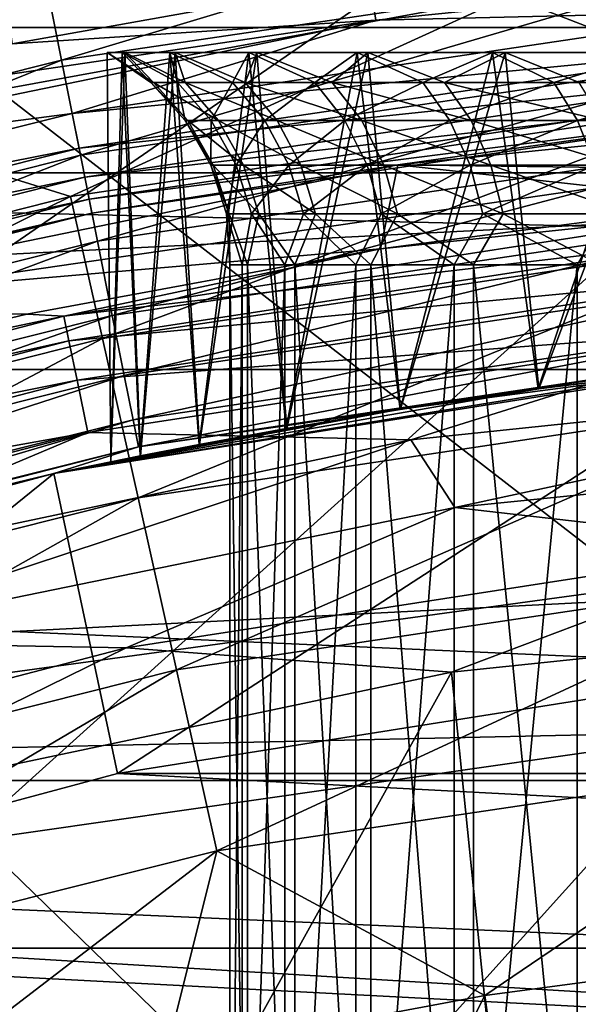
# Model space of a CAD drawing. Header units: metres. Extents: x -22 to 73, y -229 to 22.
# Tile 180 of 256: x -2.343 to -1.431, y 9.894 to 11.5. Entities that reach past the tile are written whole.
import ezdxf

# ---------------------------------------------------------------- set-up
doc = ezdxf.new("R2010")
doc.units = ezdxf.units.M
doc.layers.add('solid_509500_SW0001', color=7, linetype='CONTINUOUS')

msp = doc.modelspace()

# ---------------------------------------------------------------- linework, layer by layer
at = {"layer": 'solid_509500_SW0001'}
for points in [[(-2.355183, 11.460456, 120.188515), (-1.771698, 11.565034, 120.188515), (-3.77059, 21.384079, 120.013718)], [(-19.485569, 11.250006), (-18.430916, 12.905476), (19.485569, 11.250006)], [(-18.430916, 12.905476), (18.430916, 12.905476), (19.485569, 11.250006)], [(16.018755, 12.223828, 0.034086), (-16.537945, 11.511685, 0.034086), (17.050714, 10.73758, 0.034086)], [(-4.929452, 11.48697, 164.443756), (4.929452, 11.48697, 164.443756), (3.742045, 11.926739, 164.443756)], [(-3.742045, 11.926739, 164.443756), (-4.929452, 11.48697, 164.443756), (3.742045, 11.926739, 164.443756)], [(-2.438629, 11.075151, 267.531372), (-2.438629, 11.732542, 263.529419), (-1.225214, 11.911011, 263.552795)], [(-1.225214, 11.251719, 267.566315), (-2.438629, 11.075151, 267.531372), (-1.225214, 11.911011, 263.552795)], [(-1.330785, 10.575439, 275.901154), (-1.330785, 11.778808, 271.913971), (-2.649518, 11.595602, 271.865143)], [(-2.274327, 11.433814, 120.50412), (-2.307207, 11.599112, 120.458946), (-1.159185, 11.769404, 120.458946)], [(-1.142666, 11.601681, 120.50412), (-2.274327, 11.433814, 120.50412), (-1.159185, 11.769404, 120.458946)], [(-1.13562, 11.380792, 103.574371), (-1.544093, 11.538307, 103.8088), (-0.417449, 11.631231, 103.805504)], [(-2.307207, 11.599112, 120.458946), (-3.433009, 11.317113, 120.458946), (-3.009032, 11.616614, 120.443748)], [(-1.761571, 11.498928, 120.182159), (-0.589206, 11.618146, 120.182159), (-1.771698, 11.565034, 120.188515)], [(-1.133983, 11.51352, 120.161057), (-0.589206, 11.618146, 120.182159), (-1.761571, 11.498928, 120.182159)], [(-3.384085, 11.155834, 120.50412), (-3.433009, 11.317113, 120.458946), (-2.307207, 11.599112, 120.458946)], [(-2.274327, 11.433814, 120.50412), (-3.384085, 11.155834, 120.50412), (-2.307207, 11.599112, 120.458946)], [(-2.649518, 10.395802, 275.840485), (-1.330785, 10.575439, 275.901154), (-2.649518, 11.595602, 271.865143)], [(-2.24348, 11.278734, 120.577904), (-2.274327, 11.433814, 120.50412), (-1.142666, 11.601681, 120.50412)], [(-1.127167, 11.444324, 120.577904), (-2.24348, 11.278734, 120.577904), (-1.142666, 11.601681, 120.50412)], [(-2.354197, 11.569161, 104.071968), (-1.544093, 11.538307, 103.8088), (-2.655455, 11.334253, 103.8088)], [(-1.761571, 11.498928, 120.182159), (-1.771698, 11.565034, 120.188515), (-2.355183, 11.460456, 120.188515)], [(-2.260008, 11.211799, 103.574371), (-2.655455, 11.334253, 103.8088), (-1.544093, 11.538307, 103.8088)], [(-1.13562, 11.380792, 103.574371), (-2.260008, 11.211799, 103.574371), (-1.544093, 11.538307, 103.8088)], [(17.050714, 10.73758, 0.034086), (-16.537945, 11.511685, 0.034086), (-17.503939, 9.981713, 0.034086)], [(-2.257045, 11.34693, 120.161057), (-1.133983, 11.51352, 120.161057), (-1.761571, 11.498928, 120.182159)], [(-1.128343, 11.456255, 120.126259), (-1.133983, 11.51352, 120.161057), (-2.257045, 11.34693, 120.161057)], [(-1.761571, 11.498928, 120.182159), (-2.355183, 11.460456, 120.188515), (-2.932623, 11.326458, 120.188515)], [(-2.91586, 11.261716, 120.182159), (-1.761571, 11.498928, 120.182159), (-2.932623, 11.326458, 120.188515)], [(-2.257045, 11.34693, 120.161057), (-1.761571, 11.498928, 120.182159), (-2.91586, 11.261716, 120.182159)], [(-6.066265, 10.929338, 164.443756), (6.066265, 10.929338, 164.443756), (4.929452, 11.48697, 164.443756)], [(-4.929452, 11.48697, 164.443756), (-6.066265, 10.929338, 164.443756), (4.929452, 11.48697, 164.443756)], [(-2.245819, 11.290493, 120.126259), (-1.128343, 11.456255, 120.126259), (-2.257045, 11.34693, 120.161057)], [(-1.123604, 11.408141, 120.079521), (-1.128343, 11.456255, 120.126259), (-2.245819, 11.290493, 120.126259)], [(-3.338186, 11.004524, 120.577904), (-3.384085, 11.155834, 120.50412), (-2.274327, 11.433814, 120.50412)], [(-2.24348, 11.278734, 120.577904), (-3.338186, 11.004524, 120.577904), (-2.274327, 11.433814, 120.50412)], [(-2.215604, 11.138594, 120.678047), (-2.24348, 11.278734, 120.577904), (-1.127167, 11.444324, 120.577904)], [(-1.113162, 11.302125, 120.678047), (-2.215604, 11.138594, 120.678047), (-1.127167, 11.444324, 120.577904)], [(-2.199951, 11.44641, 126.958397), (-2.193901, 10.778998, 127.107445), (-2.194005, 10.778976, 126.781448)], [(-2.199951, 11.44641, 126.958397), (-2.170813, 11.44641, 127.300919), (-2.193901, 10.778998, 127.107445)], [(-2.175376, 11.44641, 126.615517), (-2.199951, 11.44641, 126.958397), (-2.194005, 10.778976, 126.781448)], [(-2.124261, 11.397426, 127.131416), (-2.170813, 11.44641, 127.300919), (-2.199951, 11.44641, 126.958397)], [(-2.128505, 11.397426, 126.812714), (-2.199951, 11.44641, 126.958397), (-2.175376, 11.44641, 126.615517)], [(-2.128505, 11.397426, 126.812714), (-2.124261, 11.397426, 127.131416), (-2.199951, 11.44641, 126.958397)], [(-2.175376, 11.44641, 126.615517), (-2.194005, 10.778976, 126.781448), (-2.145811, 10.788674, 126.458473)], [(-2.170813, 11.44641, 127.300919), (-2.145521, 10.788732, 127.430305), (-2.193901, 10.778998, 127.107445)], [(-2.097688, 11.44641, 126.280647), (-2.175376, 11.44641, 126.615517), (-2.145811, 10.788674, 126.458473)], [(-2.085201, 11.397426, 126.496941), (-2.175376, 11.44641, 126.615517), (-2.097688, 11.44641, 126.280647)], [(-2.085201, 11.397426, 126.496941), (-2.128505, 11.397426, 126.812714), (-2.175376, 11.44641, 126.615517)], [(-2.170813, 11.44641, 127.300919), (-2.088674, 11.44641, 127.63472), (-2.145521, 10.788732, 127.430305)], [(-2.072565, 11.397426, 127.445923), (-2.088674, 11.44641, 127.63472), (-2.170813, 11.44641, 127.300919)], [(-2.124261, 11.397426, 127.131416), (-2.072565, 11.397426, 127.445923), (-2.170813, 11.44641, 127.300919)], [(-2.097688, 11.44641, 126.280647), (-2.145811, 10.788674, 126.458473), (-2.049839, 10.80732, 126.144905)], [(-2.088674, 11.44641, 127.63472), (-2.049356, 10.807411, 127.743835), (-2.145521, 10.788732, 127.430305)], [(-1.968784, 11.44641, 125.961975), (-2.097688, 11.44641, 126.280647), (-2.049839, 10.80732, 126.144905)], [(-1.995317, 11.397426, 126.191147), (-2.097688, 11.44641, 126.280647), (-1.968784, 11.44641, 125.961975)], [(-1.995317, 11.397426, 126.191147), (-2.085201, 11.397426, 126.496941), (-2.097688, 11.44641, 126.280647)], [(-2.088674, 11.44641, 127.63472), (-1.955539, 11.44641, 127.951653), (-2.049356, 10.807411, 127.743835)], [(-1.974572, 11.397426, 127.749214), (-1.955539, 11.44641, 127.951653), (-2.088674, 11.44641, 127.63472)], [(-2.072565, 11.397426, 127.445923), (-1.974572, 11.397426, 127.749214), (-2.088674, 11.44641, 127.63472)], [(-1.968784, 11.44641, 125.961975), (-2.049839, 10.80732, 126.144905), (-1.907646, 10.833323, 125.847908)], [(-1.955539, 11.44641, 127.951653), (-1.906955, 10.833445, 128.040802), (-2.049356, 10.807411, 127.743835)], [(-1.860861, 11.397426, 125.902168), (-1.995317, 11.397426, 126.191147), (-1.968784, 11.44641, 125.961975)], [(-1.974572, 11.397426, 127.749214), (-1.832469, 11.397426, 128.034515), (-1.955539, 11.44641, 127.951653)], [(-1.791812, 11.44641, 125.667267), (-1.968784, 11.44641, 125.961975), (-1.907646, 10.833323, 125.847908)], [(-1.860861, 11.397426, 125.902168), (-1.968784, 11.44641, 125.961975), (-1.791812, 11.44641, 125.667267)], [(-1.955539, 11.44641, 127.951653), (-1.774658, 11.44641, 128.243973), (-1.906955, 10.833445, 128.040802)], [(-1.832469, 11.397426, 128.034515), (-1.774658, 11.44641, 128.243973), (-1.955539, 11.44641, 127.951653)], [(-1.791812, 11.44641, 125.667267), (-1.907646, 10.833323, 125.847908), (-1.721796, 10.86441, 125.574287)], [(-1.774658, 11.44641, 128.243973), (-1.721011, 10.864535, 128.314194), (-1.906955, 10.833445, 128.040802)], [(-1.684837, 11.397426, 125.636452), (-1.860861, 11.397426, 125.902168), (-1.791812, 11.44641, 125.667267)], [(-1.832469, 11.397426, 128.034515), (-1.649433, 11.397426, 128.295441), (-1.774658, 11.44641, 128.243973)], [(-1.571091, 11.44641, 125.403725), (-1.791812, 11.44641, 125.667267), (-1.721796, 10.86441, 125.574287)], [(-1.684837, 11.397426, 125.636452), (-1.791812, 11.44641, 125.667267), (-1.571091, 11.44641, 125.403725)], [(-1.774658, 11.44641, 128.243973), (-1.550448, 11.44641, 128.504562), (-1.721011, 10.864535, 128.314194)], [(-1.649433, 11.397426, 128.295441), (-1.550448, 11.44641, 128.504562), (-1.774658, 11.44641, 128.243973)], [(-1.571091, 11.44641, 125.403725), (-1.721796, 10.86441, 125.574287), (-1.496409, 10.897741, 125.331062)], [(-1.550448, 11.44641, 128.504562), (-1.495692, 10.89784, 128.557098), (-1.721011, 10.864535, 128.314194)], [(-1.471176, 11.397426, 125.39994), (-1.684837, 11.397426, 125.636452), (-1.571091, 11.44641, 125.403725)], [(-1.649433, 11.397426, 128.295441), (-1.429551, 11.397426, 128.526184), (-1.550448, 11.44641, 128.504562)], [(-1.312011, 11.44641, 125.177788), (-1.571091, 11.44641, 125.403725), (-1.496409, 10.897741, 125.331062)], [(-1.471176, 11.397426, 125.39994), (-1.571091, 11.44641, 125.403725), (-1.312011, 11.44641, 125.177788)], [(-1.550448, 11.44641, 128.504562), (-1.288384, 11.44641, 128.72702), (-1.495692, 10.89784, 128.557098)], [(-1.429551, 11.397426, 128.526184), (-1.288384, 11.44641, 128.72702), (-1.550448, 11.44641, 128.504562)], [(-1.312011, 11.44641, 125.177788), (-1.496409, 10.897741, 125.331062), (-1.237423, 10.930178, 125.124748)], [(-1.288384, 11.44641, 128.72702), (-1.23658, 10.930273, 128.763336), (-1.495692, 10.89784, 128.557098)], [(-1.224652, 11.397426, 125.197922), (-1.471176, 11.397426, 125.39994), (-1.312011, 11.44641, 125.177788)], [(-2.236387, 11.243075, 120.079521), (-1.123604, 11.408141, 120.079521), (-2.245819, 11.290493, 120.126259)], [(-1.120005, 11.371597, 120.023186), (-1.123604, 11.408141, 120.079521), (-2.236387, 11.243075, 120.079521)], [(-2.068436, 11.33525, 127.12648), (-2.124261, 11.397426, 127.131416), (-2.128505, 11.397426, 126.812714)], [(-2.072568, 11.33525, 126.816154), (-2.128505, 11.397426, 126.812714), (-2.085201, 11.397426, 126.496941)], [(-2.068436, 11.33525, 127.12648), (-2.128505, 11.397426, 126.812714), (-2.072568, 11.33525, 126.816154)], [(-2.018099, 11.33525, 127.432724), (-2.072565, 11.397426, 127.445923), (-2.124261, 11.397426, 127.131416)], [(-2.018099, 11.33525, 127.432724), (-2.124261, 11.397426, 127.131416), (-2.068436, 11.33525, 127.12648)], [(-2.030402, 11.33525, 126.508682), (-2.085201, 11.397426, 126.496941), (-1.995317, 11.397426, 126.191147)], [(-2.072568, 11.33525, 126.816154), (-2.085201, 11.397426, 126.496941), (-2.030402, 11.33525, 126.508682)], [(-1.92268, 11.33525, 127.728043), (-1.974572, 11.397426, 127.749214), (-2.072565, 11.397426, 127.445923)], [(-1.92268, 11.33525, 127.728043), (-2.072565, 11.397426, 127.445923), (-2.018099, 11.33525, 127.432724)], [(-2.030402, 11.33525, 126.508682), (-1.995317, 11.397426, 126.191147), (-1.942881, 11.33525, 126.210922)], [(-1.942881, 11.33525, 126.210922), (-1.995317, 11.397426, 126.191147), (-1.860861, 11.397426, 125.902168)], [(-1.784312, 11.33525, 128.005844), (-1.832469, 11.397426, 128.034515), (-1.974572, 11.397426, 127.749214)], [(-1.784312, 11.33525, 128.005844), (-1.974572, 11.397426, 127.749214), (-1.92268, 11.33525, 127.728043)], [(-1.942881, 11.33525, 126.210922), (-1.860861, 11.397426, 125.902168), (-1.811958, 11.33525, 125.929543)], [(-1.811958, 11.33525, 125.929543), (-1.860861, 11.397426, 125.902168), (-1.684837, 11.397426, 125.636452)], [(-1.606086, 11.33525, 128.259918), (-1.649433, 11.397426, 128.295441), (-1.832469, 11.397426, 128.034515)], [(-1.606086, 11.33525, 128.259918), (-1.832469, 11.397426, 128.034515), (-1.784312, 11.33525, 128.005844)], [(-1.811958, 11.33525, 125.929543), (-1.684837, 11.397426, 125.636452), (-1.64056, 11.33525, 125.670807)], [(-1.64056, 11.33525, 125.670807), (-1.684837, 11.397426, 125.636452), (-1.471176, 11.397426, 125.39994)], [(-1.391982, 11.33525, 128.484604), (-1.429551, 11.397426, 128.526184), (-1.649433, 11.397426, 128.295441)], [(-1.391982, 11.33525, 128.484604), (-1.649433, 11.397426, 128.295441), (-1.606086, 11.33525, 128.259918)], [(-1.64056, 11.33525, 125.670807), (-1.471176, 11.397426, 125.39994), (-1.432514, 11.33525, 125.440514)], [(-1.432514, 11.33525, 125.440514), (-1.471176, 11.397426, 125.39994), (-1.224652, 11.397426, 125.197922)], [(-1.432514, 11.33525, 125.440514), (-1.224652, 11.397426, 125.197922), (-1.192468, 11.33525, 125.243797)], [(-2.207642, 10.979871, 103.374344), (-2.260008, 11.211799, 103.574371), (-1.13562, 11.380792, 103.574371)], [(-2.229223, 11.207061, 120.023186), (-1.120005, 11.371597, 120.023186), (-2.236387, 11.243075, 120.079521)], [(-1.117726, 11.348459, 119.960083), (-1.120005, 11.371597, 120.023186), (-2.229223, 11.207061, 120.023186)], [(-2.207642, 10.979871, 103.374344), (-1.13562, 11.380792, 103.574371), (-1.109276, 11.144539, 103.374344)], [(-0.586773, 11.248343, 112.381531), (-0.577135, 11.380139, 119.893799), (-1.725484, 11.263364, 119.893799)], [(-1.117726, 11.348459, 119.960083), (-1.725484, 11.263364, 119.893799), (-0.577135, 11.380139, 119.893799)], [(-3.35837, 11.071062, 120.161057), (-2.257045, 11.34693, 120.161057), (-2.91586, 11.261716, 120.182159)], [(-2.245819, 11.290493, 120.126259), (-2.257045, 11.34693, 120.161057), (-3.35837, 11.071062, 120.161057)], [(-2.224687, 11.184257, 119.960083), (-1.117726, 11.348459, 119.960083), (-2.229223, 11.207061, 120.023186)], [(-2.224687, 11.184257, 119.960083), (-1.725484, 11.263364, 119.893799), (-1.117726, 11.348459, 119.960083)], [(-2.072568, 11.33525, 126.816154), (-2.030771, 11.262772, 126.818733), (-2.026723, 11.262772, 127.122795)], [(-2.072568, 11.33525, 126.816154), (-2.030402, 11.33525, 126.508682), (-2.030771, 11.262772, 126.818733)], [(-2.068436, 11.33525, 127.12648), (-2.072568, 11.33525, 126.816154), (-2.026723, 11.262772, 127.122795)], [(-2.068436, 11.33525, 127.12648), (-2.026723, 11.262772, 127.122795), (-1.9774, 11.262772, 127.422867)], [(-2.018099, 11.33525, 127.432724), (-2.068436, 11.33525, 127.12648), (-1.9774, 11.262772, 127.422867)], [(-2.030402, 11.33525, 126.508682), (-1.989456, 11.262772, 126.517456), (-2.030771, 11.262772, 126.818733)], [(-2.030402, 11.33525, 126.508682), (-1.942881, 11.33525, 126.210922), (-1.989456, 11.262772, 126.517456)], [(-2.018099, 11.33525, 127.432724), (-1.9774, 11.262772, 127.422867), (-1.883906, 11.262772, 127.712227)], [(-1.92268, 11.33525, 127.728043), (-2.018099, 11.33525, 127.432724), (-1.883906, 11.262772, 127.712227)], [(-1.942881, 11.33525, 126.210922), (-1.903699, 11.262772, 126.225708), (-1.989456, 11.262772, 126.517456)], [(-1.942881, 11.33525, 126.210922), (-1.811958, 11.33525, 125.929543), (-1.903699, 11.262772, 126.225708)], [(-1.92268, 11.33525, 127.728043), (-1.883906, 11.262772, 127.712227), (-1.748329, 11.262772, 127.984428)], [(-1.784312, 11.33525, 128.005844), (-1.92268, 11.33525, 127.728043), (-1.748329, 11.262772, 127.984428)], [(-1.811958, 11.33525, 125.929543), (-1.775417, 11.262772, 125.949989), (-1.903699, 11.262772, 126.225708)], [(-1.811958, 11.33525, 125.929543), (-1.64056, 11.33525, 125.670807), (-1.775417, 11.262772, 125.949989)], [(-1.784312, 11.33525, 128.005844), (-1.748329, 11.262772, 127.984428), (-1.573696, 11.262772, 128.233383)], [(-1.606086, 11.33525, 128.259918), (-1.784312, 11.33525, 128.005844), (-1.573696, 11.262772, 128.233383)], [(-1.64056, 11.33525, 125.670807), (-1.607475, 11.262772, 125.69648), (-1.775417, 11.262772, 125.949989)], [(-1.64056, 11.33525, 125.670807), (-1.432514, 11.33525, 125.440514), (-1.607475, 11.262772, 125.69648)], [(-1.432514, 11.33525, 125.440514), (-1.403625, 11.262772, 125.470833), (-1.607475, 11.262772, 125.69648)], [(-1.606086, 11.33525, 128.259918), (-1.573696, 11.262772, 128.233383), (-1.36391, 11.262772, 128.453522)], [(-1.391982, 11.33525, 128.484604), (-1.606086, 11.33525, 128.259918), (-1.36391, 11.262772, 128.453522)], [(-1.432514, 11.33525, 125.440514), (-1.192468, 11.33525, 125.243797), (-1.403625, 11.262772, 125.470833)], [(-2.260008, 11.211799, 103.574371), (-3.36206, 10.931999, 103.574371), (-2.655455, 11.334253, 103.8088)], [(-3.341666, 11.015998, 120.126259), (-2.245819, 11.290493, 120.126259), (-3.35837, 11.071062, 120.161057)], [(-2.236387, 11.243075, 120.079521), (-2.245819, 11.290493, 120.126259), (-3.341666, 11.015998, 120.126259)], [(-2.191549, 11.017658, 120.801498), (-2.215604, 11.138594, 120.678047), (-1.113162, 11.302125, 120.678047)], [(-1.101076, 11.179415, 120.801498), (-2.191549, 11.017658, 120.801498), (-1.113162, 11.302125, 120.678047)], [(-3.296708, 10.867791, 120.678047), (-3.338186, 11.004524, 120.577904), (-2.24348, 11.278734, 120.577904)], [(-2.215604, 11.138594, 120.678047), (-3.296708, 10.867791, 120.678047), (-2.24348, 11.278734, 120.577904)], [(-1.753948, 11.126239, 112.381531), (-1.725484, 11.263364, 119.893799), (-2.856127, 11.031011, 119.893799)], [(-2.224687, 11.184257, 119.960083), (-2.856127, 11.031011, 119.893799), (-1.725484, 11.263364, 119.893799)], [(-2.030771, 11.262772, 126.818733), (-2.004945, 11.183165, 126.82032), (-2.000948, 11.183165, 127.120522)], [(-2.030771, 11.262772, 126.818733), (-1.989456, 11.262772, 126.517456), (-2.004945, 11.183165, 126.82032)], [(-2.026723, 11.262772, 127.122795), (-2.030771, 11.262772, 126.818733), (-2.000948, 11.183165, 127.120522)], [(-2.026723, 11.262772, 127.122795), (-2.000948, 11.183165, 127.120522), (-1.952253, 11.183165, 127.416771)], [(-1.9774, 11.262772, 127.422867), (-2.026723, 11.262772, 127.122795), (-1.952253, 11.183165, 127.416771)], [(-1.989456, 11.262772, 126.517456), (-1.964155, 11.183165, 126.522881), (-2.004945, 11.183165, 126.82032)], [(-1.989456, 11.262772, 126.517456), (-1.903699, 11.262772, 126.225708), (-1.964155, 11.183165, 126.522881)], [(-1.9774, 11.262772, 127.422867), (-1.952253, 11.183165, 127.416771), (-1.859948, 11.183165, 127.702454)], [(-1.883906, 11.262772, 127.712227), (-1.9774, 11.262772, 127.422867), (-1.859948, 11.183165, 127.702454)], [(-1.903699, 11.262772, 126.225708), (-1.879489, 11.183165, 126.234833), (-1.964155, 11.183165, 126.522881)], [(-1.903699, 11.262772, 126.225708), (-1.775417, 11.262772, 125.949989), (-1.879489, 11.183165, 126.234833)], [(-1.883906, 11.262772, 127.712227), (-1.859948, 11.183165, 127.702454), (-1.726095, 11.183165, 127.971191)], [(-1.748329, 11.262772, 127.984428), (-1.883906, 11.262772, 127.712227), (-1.726095, 11.183165, 127.971191)], [(-1.775417, 11.262772, 125.949989), (-1.752838, 11.183165, 125.962631), (-1.879489, 11.183165, 126.234833)], [(-1.775417, 11.262772, 125.949989), (-1.607475, 11.262772, 125.69648), (-1.752838, 11.183165, 125.962631)], [(-1.753948, 11.126239, 112.381531), (-1.171952, 11.202502, 112.381531), (-1.725484, 11.263364, 119.893799)], [(-1.607475, 11.262772, 125.69648), (-1.587032, 11.183165, 125.712341), (-1.752838, 11.183165, 125.962631)], [(-1.748329, 11.262772, 127.984428), (-1.726095, 11.183165, 127.971191), (-1.553683, 11.183165, 128.21698)], [(-1.573696, 11.262772, 128.233383), (-1.748329, 11.262772, 127.984428), (-1.553683, 11.183165, 128.21698)], [(-1.171952, 11.202502, 112.381531), (-0.586773, 11.248343, 112.381531), (-1.725484, 11.263364, 119.893799)], [(-1.607475, 11.262772, 125.69648), (-1.403625, 11.262772, 125.470833), (-1.587032, 11.183165, 125.712341)], [(-1.403625, 11.262772, 125.470833), (-1.385774, 11.183165, 125.489563), (-1.587032, 11.183165, 125.712341)], [(-1.573696, 11.262772, 128.233383), (-1.553683, 11.183165, 128.21698), (-1.346565, 11.183165, 128.434326)], [(-1.36391, 11.262772, 128.453522), (-1.573696, 11.262772, 128.233383), (-1.346565, 11.183165, 128.434326)], [(-20.391922, 9.508916), (-19.485569, 11.250006), (20.391922, 9.508916)], [(-19.485569, 11.250006), (19.485569, 11.250006), (20.391922, 9.508916)], [(-3.327632, 10.969733, 120.079521), (-2.236387, 11.243075, 120.079521), (-3.341666, 11.015998, 120.126259)], [(-2.229223, 11.207061, 120.023186), (-2.236387, 11.243075, 120.079521), (-3.327632, 10.969733, 120.079521)], [(-2.438629, 10.158607, 271.482025), (-2.438629, 11.075151, 267.531372), (-1.225214, 11.251719, 267.566315)], [(-1.225214, 10.332525, 271.528412), (-2.438629, 10.158607, 271.482025), (-1.225214, 11.251719, 267.566315)], [(-3.284297, 10.707224, 103.374344), (-3.36206, 10.931999, 103.574371), (-2.260008, 11.211799, 103.574371)], [(-3.316973, 10.934593, 120.023186), (-2.229223, 11.207061, 120.023186), (-3.327632, 10.969733, 120.079521)], [(-2.224687, 11.184257, 119.960083), (-2.229223, 11.207061, 120.023186), (-3.316973, 10.934593, 120.023186)], [(-3.284297, 10.707224, 103.374344), (-2.260008, 11.211799, 103.574371), (-2.207642, 10.979871, 103.374344)], [(-1.141182, 11.190089, 112.246719), (-1.171952, 11.202502, 112.381531), (-1.753948, 11.126239, 112.381531)], [(-3.310223, 10.912344, 119.960083), (-2.224687, 11.184257, 119.960083), (-3.316973, 10.934593, 120.023186)], [(-3.310223, 10.912344, 119.960083), (-2.856127, 11.031011, 119.893799), (-2.224687, 11.184257, 119.960083)], [(-1.141182, 11.190089, 112.246719), (-1.753948, 11.126239, 112.381531), (-2.270587, 11.01657, 112.246719)], [(-1.141182, 11.190089, 112.246719), (-2.270587, 11.01657, 112.246719), (-1.136993, 11.149018, 112.117302)], [(-2.172046, 10.919611, 120.944504), (-2.191549, 11.017658, 120.801498), (-1.101076, 11.179415, 120.801498)], [(-1.091278, 11.079927, 120.944504), (-2.172046, 10.919611, 120.944504), (-1.101076, 11.179415, 120.801498)], [(-2.004945, 11.183165, 126.82032), (-1.979367, 11.1, 126.657211), (-1.999823, 11.1, 126.970375)], [(-2.004945, 11.183165, 126.82032), (-1.964155, 11.183165, 126.522881), (-1.979367, 11.1, 126.657211)], [(-2.000948, 11.183165, 127.120522), (-2.004945, 11.183165, 126.82032), (-1.999823, 11.1, 126.970375)], [(-2.000948, 11.183165, 127.120522), (-1.999823, 11.1, 126.970375), (-1.971036, 11.1, 127.28289)], [(-1.952253, 11.183165, 127.416771), (-2.000948, 11.183165, 127.120522), (-1.971036, 11.1, 127.28289)], [(-1.964155, 11.183165, 126.522881), (-1.910173, 11.1, 126.351097), (-1.979367, 11.1, 126.657211)], [(-1.952253, 11.183165, 127.416771), (-1.971036, 11.1, 127.28289), (-1.893716, 11.1, 127.587051)], [(-1.964155, 11.183165, 126.522881), (-1.879489, 11.183165, 126.234833), (-1.910173, 11.1, 126.351097)], [(-1.859948, 11.183165, 127.702454), (-1.952253, 11.183165, 127.416771), (-1.893716, 11.1, 127.587051)], [(-1.879489, 11.183165, 126.234833), (-1.793944, 11.1, 126.059578), (-1.910173, 11.1, 126.351097)], [(-1.859948, 11.183165, 127.702454), (-1.893716, 11.1, 127.587051), (-1.769766, 11.1, 127.875374)], [(-1.879489, 11.183165, 126.234833), (-1.752838, 11.183165, 125.962631), (-1.793944, 11.1, 126.059578)], [(-1.726095, 11.183165, 127.971191), (-1.859948, 11.183165, 127.702454), (-1.769766, 11.1, 127.875374)], [(-1.752838, 11.183165, 125.962631), (-1.633542, 11.1, 125.789825), (-1.793944, 11.1, 126.059578)], [(-1.726095, 11.183165, 127.971191), (-1.769766, 11.1, 127.875374), (-1.602239, 11.1, 128.140762)], [(-1.752838, 11.183165, 125.962631), (-1.587032, 11.183165, 125.712341), (-1.633542, 11.1, 125.789825)], [(-1.553683, 11.183165, 128.21698), (-1.726095, 11.183165, 127.971191), (-1.602239, 11.1, 128.140762)], [(-1.587032, 11.183165, 125.712341), (-1.432917, 11.1, 125.548492), (-1.633542, 11.1, 125.789825)], [(-1.553683, 11.183165, 128.21698), (-1.602239, 11.1, 128.140762), (-1.39526, 11.1, 128.376663)], [(-1.587032, 11.183165, 125.712341), (-1.385774, 11.183165, 125.489563), (-1.432917, 11.1, 125.548492)], [(-1.346565, 11.183165, 128.434326), (-1.553683, 11.183165, 128.21698), (-1.39526, 11.1, 128.376663)], [(-1.385774, 11.183165, 125.489563), (-1.197008, 11.1, 125.341515), (-1.432917, 11.1, 125.548492)], [(-2.270587, 11.01657, 112.246719), (-2.262253, 10.976136, 112.117302), (-1.136993, 11.149018, 112.117302)], [(-1.136993, 11.149018, 112.117302), (-2.262253, 10.976136, 112.117302), (-1.130348, 11.083854, 111.998299)], [(-2.207642, 10.979871, 103.374344), (-1.109276, 11.144539, 103.374344), (-2.149391, 10.720451, 103.213539)], [(-1.109276, 11.144539, 103.374344), (-1.079978, 10.880331, 103.213539), (-2.149391, 10.720451, 103.213539)], [(-3.260915, 10.749796, 120.801498), (-3.296708, 10.867791, 120.678047), (-2.215604, 11.138594, 120.678047)], [(-2.191549, 11.017658, 120.801498), (-3.260915, 10.749796, 120.801498), (-2.215604, 11.138594, 120.678047)], [(-2.331182, 11.01976, 112.381531), (-1.753948, 11.126239, 112.381531), (-2.856127, 11.031011, 119.893799)], [(-2.270587, 11.01657, 112.246719), (-1.753948, 11.126239, 112.381531), (-2.331182, 11.01976, 112.381531)], [(-1.999823, 9, 126.970375), (-1.999823, 11.1, 126.970375), (-1.979367, 11.1, 126.657211)], [(-1.979368, 9, 126.657219), (-1.999823, 9, 126.970375), (-1.979367, 11.1, 126.657211)], [(-1.971037, 9, 127.282883), (-1.971036, 11.1, 127.28289), (-1.999823, 11.1, 126.970375)], [(-1.999823, 9, 126.970375), (-1.971037, 9, 127.282883), (-1.999823, 11.1, 126.970375)], [(-1.979368, 9, 126.657219), (-1.979367, 11.1, 126.657211), (-1.910173, 11.1, 126.351097)], [(-1.910169, 9, 126.351082), (-1.979368, 9, 126.657219), (-1.910173, 11.1, 126.351097)], [(-1.971037, 9, 127.282883), (-1.893712, 9, 127.587067), (-1.971036, 11.1, 127.28289)], [(-1.893712, 9, 127.587067), (-1.893716, 11.1, 127.587051), (-1.971036, 11.1, 127.28289)], [(-1.910169, 9, 126.351082), (-1.910173, 11.1, 126.351097), (-1.793944, 11.1, 126.059578)], [(-1.793949, 9, 126.059586), (-1.910169, 9, 126.351082), (-1.793944, 11.1, 126.059578)], [(-1.769772, 9, 127.875366), (-1.769766, 11.1, 127.875374), (-1.893716, 11.1, 127.587051)], [(-1.893712, 9, 127.587067), (-1.769772, 9, 127.875366), (-1.893716, 11.1, 127.587051)], [(-1.793949, 9, 126.059586), (-1.793944, 11.1, 126.059578), (-1.633542, 11.1, 125.789825)], [(-1.633538, 9, 125.789818), (-1.793949, 9, 126.059586), (-1.633542, 11.1, 125.789825)], [(-1.769772, 9, 127.875366), (-1.602235, 9, 128.140762), (-1.769766, 11.1, 127.875374)], [(-1.602235, 9, 128.140762), (-1.602239, 11.1, 128.140762), (-1.769766, 11.1, 127.875374)], [(-1.633538, 9, 125.789818), (-1.633542, 11.1, 125.789825), (-1.432917, 11.1, 125.548492)], [(-1.432917, 9, 125.548492), (-1.633538, 9, 125.789818), (-1.432917, 11.1, 125.548492)], [(-1.39526, 9, 128.376663), (-1.39526, 11.1, 128.376663), (-1.602239, 11.1, 128.140762)], [(-1.602235, 9, 128.140762), (-1.39526, 9, 128.376663), (-1.602239, 11.1, 128.140762)], [(-1.432917, 9, 125.548492), (-1.432917, 11.1, 125.548492), (-1.197008, 11.1, 125.341515)], [(-1.197014, 9, 125.341515), (-1.432917, 9, 125.548492), (-1.197008, 11.1, 125.341515)], [(-2.262253, 10.976136, 112.117302), (-2.249031, 10.911983, 111.998299), (-1.130348, 11.083854, 111.998299)], [(-1.130348, 11.083854, 111.998299), (-2.249031, 10.911983, 111.998299), (-1.121496, 10.997051, 111.894188)], [(-2.157689, 10.847436, 121.102715), (-2.172046, 10.919611, 120.944504), (-1.091278, 11.079927, 120.944504)], [(-1.084065, 11.006693, 121.102715), (-2.157689, 10.847436, 121.102715), (-1.091278, 11.079927, 120.944504)], [(-2.902085, 10.883355, 112.381531), (-2.331182, 11.01976, 112.381531), (-2.856127, 11.031011, 119.893799)], [(-2.270587, 11.01657, 112.246719), (-2.902085, 10.883355, 112.381531), (-3.37656, 10.729362, 112.246719)], [(-2.270587, 11.01657, 112.246719), (-3.37656, 10.729362, 112.246719), (-2.262253, 10.976136, 112.117302)], [(-3.231896, 10.654132, 120.944504), (-3.260915, 10.749796, 120.801498), (-2.191549, 11.017658, 120.801498)], [(-2.172046, 10.919611, 120.944504), (-3.231896, 10.654132, 120.944504), (-2.191549, 11.017658, 120.801498)], [(-2.270587, 11.01657, 112.246719), (-2.331182, 11.01976, 112.381531), (-2.902085, 10.883355, 112.381531)], [(-2.148916, 10.803331, 121.271309), (-2.157689, 10.847436, 121.102715), (-1.084065, 11.006693, 121.102715)], [(-1.079657, 10.961941, 121.271309), (-2.148916, 10.803331, 121.271309), (-1.084065, 11.006693, 121.102715)], [(-2.249031, 10.911983, 111.998299), (-2.231418, 10.826526, 111.894188), (-1.121496, 10.997051, 111.894188)], [(-1.121496, 10.997051, 111.894188), (-2.231418, 10.826526, 111.894188), (-1.704561, 10.814865, 111.808891)], [(-1.121496, 10.997051, 111.894188), (-1.704561, 10.814865, 111.808891), (-0.570249, 10.933511, 111.808891)], [(-3.37656, 10.729362, 112.246719), (-3.364167, 10.689982, 112.117302), (-2.262253, 10.976136, 112.117302)], [(-2.262253, 10.976136, 112.117302), (-3.364167, 10.689982, 112.117302), (-2.249031, 10.911983, 111.998299)], [(-3.284297, 10.707224, 103.374344), (-2.207642, 10.979871, 103.374344), (-3.197782, 10.455723, 103.213539)], [(-2.207642, 10.979871, 103.374344), (-2.149391, 10.720451, 103.213539), (-3.197782, 10.455723, 103.213539)], [(-1.079657, 10.961941, 121.271309), (-1.720779, 10.864572, 121.443748), (-2.148916, 10.803331, 121.271309)], [(-1.079657, 10.961941, 121.271309), (-1.149813, 10.939741, 121.443748), (-1.720779, 10.864572, 121.443748)], [(-1.149938, 10.939728, 142.577728), (-2.183068, 10.270551, 143.443756), (-2.286908, 10.759649, 142.577728)], [(-1.23658, 10.930273, 128.763336), (-1.149938, 10.939728, 142.577728), (-2.286908, 10.759649, 142.577728)], [(-1.149938, 10.939728, 142.577728), (-1.097547, 10.44248, 143.443756), (-2.183068, 10.270551, 143.443756)], [(-1.496409, 10.897741, 125.331062), (-1.720779, 10.864572, 121.443748), (-1.149813, 10.939741, 121.443748)], [(-0.570249, 10.933511, 111.808891), (-1.704561, 10.814865, 111.808891), (-1.632487, 10.704402, 111.745613)], [(-0.570249, 10.933511, 111.808891), (-1.632487, 10.704402, 111.745613), (-0.546013, 10.814394, 111.745613)], [(-1.237423, 10.930178, 125.124748), (-1.496409, 10.897741, 125.331062), (-1.149813, 10.939741, 121.443748)], [(-7.140861, 10.259538, 164.443756), (7.140861, 10.259538, 164.443756), (6.066265, 10.929338, 164.443756)], [(-6.066265, 10.929338, 164.443756), (-7.140861, 10.259538, 164.443756), (6.066265, 10.929338, 164.443756)], [(-3.210534, 10.583712, 121.102715), (-3.231896, 10.654132, 120.944504), (-2.172046, 10.919611, 120.944504)], [(-2.157689, 10.847436, 121.102715), (-3.210534, 10.583712, 121.102715), (-2.172046, 10.919611, 120.944504)], [(-1.495692, 10.89784, 128.557098), (-1.23658, 10.930273, 128.763336), (-2.286908, 10.759649, 142.577728)], [(-3.364167, 10.689982, 112.117302), (-3.344504, 10.627502, 111.998299), (-2.249031, 10.911983, 111.998299)], [(-2.249031, 10.911983, 111.998299), (-3.344504, 10.627502, 111.998299), (-2.231418, 10.826526, 111.894188)], [(-1.721011, 10.864535, 128.314194), (-1.495692, 10.89784, 128.557098), (-2.286908, 10.759649, 142.577728)], [(-1.496409, 10.897741, 125.331062), (-1.721796, 10.86441, 125.574287), (-1.720779, 10.864572, 121.443748)], [(-2.149391, 10.720451, 103.213539), (-1.079978, 10.880331, 103.213539), (-2.086666, 10.439796, 103.095833)], [(-1.079978, 10.880331, 103.213539), (-1.04843, 10.594543, 103.095833), (-2.086666, 10.439796, 103.095833)], [(-2.194005, 10.778976, 126.781448), (-2.287029, 10.759624, 121.443748), (-1.720779, 10.864572, 121.443748)], [(-2.148916, 10.803331, 121.271309), (-1.720779, 10.864572, 121.443748), (-2.287029, 10.759624, 121.443748)], [(-1.906955, 10.833445, 128.040802), (-1.721011, 10.864535, 128.314194), (-2.286908, 10.759649, 142.577728)], [(-2.145811, 10.788674, 126.458473), (-2.194005, 10.778976, 126.781448), (-1.720779, 10.864572, 121.443748)], [(-2.049839, 10.80732, 126.144905), (-2.145811, 10.788674, 126.458473), (-1.720779, 10.864572, 121.443748)], [(-1.907646, 10.833323, 125.847908), (-2.049839, 10.80732, 126.144905), (-1.720779, 10.864572, 121.443748)], [(-1.721796, 10.86441, 125.574287), (-1.907646, 10.833323, 125.847908), (-1.720779, 10.864572, 121.443748)], [(-3.19748, 10.540679, 121.271309), (-3.210534, 10.583712, 121.102715), (-2.157689, 10.847436, 121.102715)], [(-2.148916, 10.803331, 121.271309), (-3.19748, 10.540679, 121.271309), (-2.157689, 10.847436, 121.102715)], [(-3.344504, 10.627502, 111.998299), (-3.318312, 10.544273, 111.894188), (-2.231418, 10.826526, 111.894188)], [(-2.231418, 10.826526, 111.894188), (-3.318312, 10.544273, 111.894188), (-2.820375, 10.578862, 111.808891)], [(-2.231418, 10.826526, 111.894188), (-2.820375, 10.578862, 111.808891), (-1.704561, 10.814865, 111.808891)], [(-2.049356, 10.807411, 127.743835), (-1.906955, 10.833445, 128.040802), (-2.286908, 10.759649, 142.577728)], [(-1.704561, 10.814865, 111.808891), (-2.820375, 10.578862, 111.808891), (-2.702356, 10.485538, 111.745613)], [(-1.704561, 10.814865, 111.808891), (-2.702356, 10.485538, 111.745613), (-1.632487, 10.704402, 111.745613)], [(-2.145521, 10.788732, 127.430305), (-2.049356, 10.807411, 127.743835), (-2.286908, 10.759649, 142.577728)], [(-0.546013, 10.814394, 111.745613), (-1.632487, 10.704402, 111.745613), (-1.090066, 10.642328, 111.706749)], [(-2.148916, 10.803331, 121.271309), (-2.847009, 10.625184, 121.443748), (-3.19748, 10.540679, 121.271309)], [(-2.148916, 10.803331, 121.271309), (-2.287029, 10.759624, 121.443748), (-2.847009, 10.625184, 121.443748)], [(-2.194005, 10.778976, 126.781448), (-2.286908, 10.759649, 142.577728), (-2.287029, 10.759624, 121.443748)], [(-2.193901, 10.778998, 127.107445), (-2.145521, 10.788732, 127.430305), (-2.286908, 10.759649, 142.577728)], [(-2.194005, 10.778976, 126.781448), (-2.193901, 10.778998, 127.107445), (-2.286908, 10.759649, 142.577728)], [(-2.286908, 10.759649, 142.577728), (-3.244693, 9.986089, 143.443756), (-3.399204, 10.461617, 142.577728)], [(-2.286908, 10.759649, 142.577728), (-3.399204, 10.461617, 142.577728), (-2.287029, 10.759624, 121.443748)], [(-3.399204, 10.461617, 142.577728), (-2.847009, 10.625184, 121.443748), (-2.287029, 10.759624, 121.443748)], [(-2.286908, 10.759649, 142.577728), (-2.183068, 10.270551, 143.443756), (-3.244693, 9.986089, 143.443756)], [(17.050714, 10.73758, 0.034086), (-17.503939, 9.981713, 0.034086), (17.945194, 9.164743, 0.034086)], [(-3.197782, 10.455723, 103.213539), (-2.149391, 10.720451, 103.213539), (-3.104617, 10.183559, 103.095833)], [(-2.149391, 10.720451, 103.213539), (-2.086666, 10.439796, 103.095833), (-3.104617, 10.183559, 103.095833)], [(-1.632487, 10.704402, 111.745613), (-2.702356, 10.485538, 111.745613), (-2.168782, 10.475866, 111.706749)], [(-1.632487, 10.704402, 111.745613), (-2.168782, 10.475866, 111.706749), (-1.090066, 10.642328, 111.706749)], [(-1.090066, 10.642328, 111.706749), (-2.168782, 10.475866, 111.706749), (-1.637771, 10.436014, 111.693748)], [(-1.090066, 10.642328, 111.706749), (-1.637771, 10.436014, 111.693748), (-0.548424, 10.549499, 111.693748)], [(-2.086666, 10.439796, 103.095833), (-1.04843, 10.594543, 103.095833), (-2.021, 10.144675, 103.024078)], [(-1.04843, 10.594543, 103.095833), (-1.015404, 10.294068, 103.024078), (-2.021, 10.144675, 103.024078)], [(-1.330785, 9.115038, 279.801544), (-1.330785, 10.575439, 275.901154), (-2.649518, 10.395802, 275.840485)], [(-0.548424, 10.549499, 111.693748), (-1.637771, 10.436014, 111.693748), (-1.504678, 9.126795, 111.693748)], [(-0.548424, 10.549499, 111.693748), (-1.504678, 9.126795, 111.693748), (-0.503145, 9.236302, 111.693748)], [(-2.702356, 10.485538, 111.745613), (-3.224922, 10.200356, 111.706749), (-2.168782, 10.475866, 111.706749)], [(-2.168782, 10.475866, 111.706749), (-3.224922, 10.200356, 111.706749), (-2.709508, 10.21035, 111.693748)], [(-2.168782, 10.475866, 111.706749), (-2.709508, 10.21035, 111.693748), (-1.637771, 10.436014, 111.693748)], [(-3.104617, 10.183559, 103.095833), (-2.086666, 10.439796, 103.095833), (-3.007074, 9.897292, 103.024078)], [(-2.086666, 10.439796, 103.095833), (-2.021, 10.144675, 103.024078), (-3.007074, 9.897292, 103.024078)], [(-1.637771, 10.436014, 111.693748), (-2.709508, 10.21035, 111.693748), (-2.487211, 8.909333, 111.693748)], [(-1.637771, 10.436014, 111.693748), (-2.487211, 8.909333, 111.693748), (-1.504678, 9.126795, 111.693748)], [(-2.183068, 10.270551, 143.443756), (-1.097547, 10.44248, 143.443756), (-2.183057, 10.270553, 158.443756)], [(-1.097547, 10.44248, 143.443756), (-1.097553, 10.442479, 158.443756), (-2.183057, 10.270553, 158.443756)], [(-2.183057, 10.270553, 158.443756), (-1.097553, 10.442479, 158.443756), (2.183057, 10.270553, 158.443756)], [(-2.649518, 8.939732, 279.729309), (-1.330785, 9.115038, 279.801544), (-2.649518, 10.395802, 275.840485)], [(-2.438629, 8.986798, 275.364655), (-2.438629, 10.158607, 271.482025), (-1.225214, 10.332525, 271.528412)], [(-1.225214, 9.157329, 275.422241), (-2.438629, 8.986798, 275.364655), (-1.225214, 10.332525, 271.528412)], [(-2.021, 10.144675, 103.024078), (-1.015404, 10.294068, 103.024078), (-1.583407, 9.90889, 103)], [(-1.015404, 10.294068, 103.024078), (-1.058057, 9.978666, 103), (-1.583407, 9.90889, 103)], [(-1.039744, 9.891459, 164.443756), (-7.140861, 10.259538, 164.443756), (-8.142157, 9.484475, 164.443756)], [(0, 9.945957, 164.443756), (7.140861, 10.259538, 164.443756), (-7.140861, 10.259538, 164.443756)], [(-1.039744, 9.891459, 164.443756), (0, 9.945957, 164.443756), (-7.140861, 10.259538, 164.443756)], [(-3.244703, 9.986085, 158.443756), (-2.183057, 10.270553, 158.443756), (3.244703, 9.986085, 158.443756)], [(-2.183068, 10.270551, 143.443756), (-2.183057, 10.270553, 158.443756), (-3.244703, 9.986085, 158.443756)], [(-3.244693, 9.986089, 143.443756), (-2.183068, 10.270551, 143.443756), (-3.244703, 9.986085, 158.443756)], [(-2.183057, 10.270553, 158.443756), (2.183057, 10.270553, 158.443756), (3.244703, 9.986085, 158.443756)], [(-3.007074, 9.897292, 103.024078), (-2.021, 10.144675, 103.024078), (-2.61943, 9.686685, 103)], [(-2.021, 10.144675, 103.024078), (-2.104349, 9.811472, 103), (-2.61943, 9.686685, 103)], [(-2.021, 10.144675, 103.024078), (-1.583407, 9.90889, 103), (-2.104349, 9.811472, 103)], [(-4.270737, 9.592226, 158.443756), (-3.244703, 9.986085, 158.443756), (4.270737, 9.592226, 158.443756)], [(-3.244703, 9.986085, 158.443756), (3.244703, 9.986085, 158.443756), (4.270737, 9.592226, 158.443756)], [(17.945194, 9.164743, 0.034086), (-17.503939, 9.981713, 0.034086), (-18.328779, 8.37128, 0.034086)], [(-1.405293, 8.636415, 103), (-1.583407, 9.90889, 103), (-1.058057, 9.978666, 103)], [(-2.323731, 8.435803, 103), (-2.104349, 9.811472, 103), (-1.583407, 9.90889, 103)], [(-1.405293, 8.636415, 103), (-2.323731, 8.435803, 103), (-1.583407, 9.90889, 103)]]:
    msp.add_3dface(points, dxfattribs=at)

doc.saveas('drawing.dxf')
